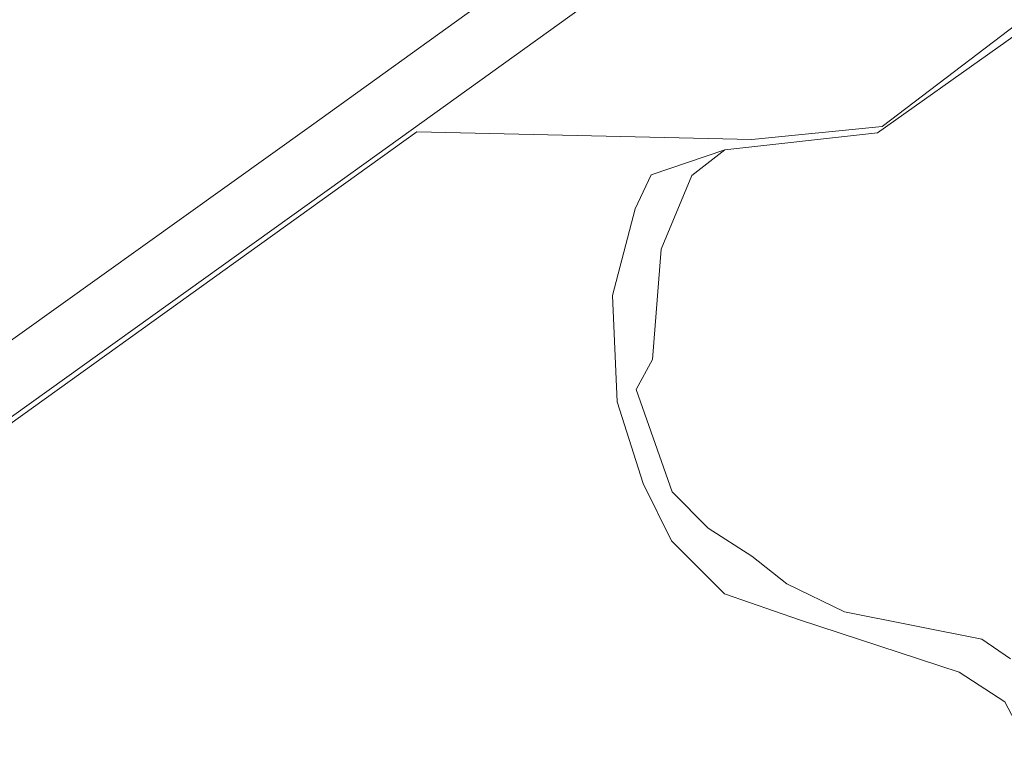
# Model space of a CAD drawing. Header units: metres. Extents: x 237319 to 238937, y 510065 to 511489.
# Tile 40 of 176: x 237994 to 238033, y 510814 to 510843. Entities that reach past the tile are written whole.
import ezdxf

# ---------------------------------------------------------------- set-up
doc = ezdxf.new("R2010")
doc.units = ezdxf.units.M
for name, color, linetype, lineweight in [('B-WE-FV-GELEIDING_WILDRASTER-G', 252, 'Continuous', 18), ('B-WE-GR-BEPLANTING_CULTUUR_BOSPLANTSOEN-GV', 252, 'Continuous', 18), ('B-WE-IE-TERREINAFSCHEIDING_KUNSTMATIG_HEKWERK-G', 252, 'IE-TERREINAFSCHEIDING_KUNSTMATIG-SO', 18), ('B-WE-OG-TERREIN_BEGROEID-GV', 252, 'Continuous', 18), ('B-WE-OG-TERREIN_OEVER-GV', 252, 'Continuous', 18), ('B-WE-OG-WATER_MEER-GV', 252, 'Continuous', 18), ('B-WE-VH-GESLOTENVERHARDING-GV', 252, 'Continuous', 18)]:
    doc.layers.add(name, color=color, linetype=linetype, lineweight=lineweight)
doc.linetypes.add('IE-TERREINAFSCHEIDING_KUNSTMATIG-SO', pattern='A,4,[82,NLCS.SHX,S=0.75,R=90,X=0,Y=0],4,-2', length=10)

# ---------------------------------------------------------------- blocks, each defined once
blk = doc.blocks.new('bgt-2025')
at = {"layer": 'B-WE-GR-BEPLANTING_CULTUUR_BOSPLANTSOEN-GV', "flags": 128}
blk.add_lwpolyline([(237916.372, 510775.118), (237918.841, 510777.294), (237936.79, 510790.153), (237943.271, 510794.831), (237966.527, 510811.462), (237976.324, 510818.483), (237990.161, 510828.417), (238005.269, 510839.228), (238021.208, 510850.703)], dxfattribs=at)
at = {"layer": 'B-WE-IE-TERREINAFSCHEIDING_KUNSTMATIG_HEKWERK-G', "flags": 128}
blk.add_lwpolyline([(238081.681, 510797.981), (237987.306, 510731.02), (237985.144, 510730.034), (237982.187, 510730.148), (237980.821, 510731.096), (237944.615, 510786.825), (237944.615, 510788.408), (237944.615, 510789.747), (237945.042, 510791.208), (237945.955, 510793.339), (238009.47, 510838.973), (238022.841, 510838.662), (238028.035, 510839.188), (238035.646, 510844.982), (238035.761, 510857.643), (238053.794, 510870.709), (238055.784, 510871.206), (238057.238, 510871.015), (238059.381, 510869.905), (238078.958, 510842.963), (238093.22, 510823.381), (238091.537, 510818.523), (238088.667, 510816.649)], dxfattribs=at)
at = {"layer": 'B-WE-OG-TERREIN_BEGROEID-GV', "flags": 128}
for points in [[(238053.113, 510870.556), (238038.079, 510859.742), (238022.006, 510848.214), (238006.51, 510837.061), (237991.264, 510826.144), (237977.605, 510816.339), (237973.841, 510813.588), (237969.443, 510802.81), (237962.657, 510796.533), (237955.941, 510790.891), (237948.09, 510784.987), (237946.218, 510783.637), (237947.569, 510781.558), (237952.574, 510773.838), (237959.711, 510762.818), (237966.689, 510752.047), (237973.77, 510741.107), (237980.607, 510730.539)], [(238021.76, 510838.25), (238027.86, 510838.93), (238037.46, 510845.75), (238038.296, 510846.344), (238039.603, 510846.156), (238041.64, 510844.584), (238043.263, 510843.817), (238044.835, 510843.754), (238046.992, 510843.576), (238048.4, 510842.809), (238049.218, 510841.552), (238050.689, 510840.156), (238053.246, 510837.562), (238054.541, 510835.098), (238055.159, 510833.291), (238055.842, 510828.55), (238055.687, 510825.511), (238054.125, 510821.91), (238054.382, 510818.438), (238056.119, 510815.673), (238058.056, 510815.331)], [(238033.646, 510809.162), (238033.563, 510811.402), (238033.716, 510814.725), (238032.941, 510816.213), (238031.111, 510817.391), (238024.744, 510819.49), (238021.753, 510820.519), (238019.631, 510822.641), (238018.506, 510824.924), (238017.473, 510828.184), (238017.28, 510832.428), (238018.18, 510835.901), (238018.824, 510837.251), (238021.76, 510838.25)]]:
    blk.add_lwpolyline(points, dxfattribs=at)
at = {"layer": 'B-WE-OG-TERREIN_OEVER-GV', "flags": 128}
blk.add_lwpolyline([(238033.167, 510817.93), (238032.018, 510818.714), (238026.543, 510819.809), (238024.232, 510820.928), (238022.845, 510822.022), (238021.093, 510823.141), (238019.657, 510824.6), (238018.221, 510828.687), (238018.882, 510829.875), (238019.219, 510834.286), (238020.444, 510837.228), (238021.76, 510838.25), (238018.824, 510837.251), (238018.18, 510835.901), (238017.28, 510832.428), (238017.473, 510828.184), (238018.506, 510824.924), (238019.631, 510822.641), (238021.753, 510820.519), (238024.744, 510819.49), (238031.111, 510817.391), (238032.941, 510816.213)], dxfattribs=at)
at = {"layer": 'B-WE-OG-WATER_MEER-GV', "flags": 128}
blk.add_lwpolyline([(238037.46, 510845.75), (238027.86, 510838.93), (238021.76, 510838.25), (238020.444, 510837.228), (238019.219, 510834.286), (238018.882, 510829.875), (238018.221, 510828.687), (238019.657, 510824.6), (238021.093, 510823.141), (238022.845, 510822.022), (238024.232, 510820.928), (238026.543, 510819.809), (238032.018, 510818.714), (238033.167, 510817.93)], dxfattribs=at)
at = {"layer": 'B-WE-VH-GESLOTENVERHARDING-GV', "flags": 128}
for points in [[(238052.108, 510872.867), (238037.212, 510862.168), (238021.208, 510850.703), (238005.269, 510839.228), (237990.161, 510828.417), (237976.324, 510818.483), (237966.527, 510811.462), (237943.271, 510794.831), (237936.79, 510790.153), (237937.906, 510788.743)], [(237944.932, 510793.084), (237968.04, 510809.35), (237973.841, 510813.588), (237977.605, 510816.339), (237991.264, 510826.144), (238006.51, 510837.061), (238022.006, 510848.214), (238038.079, 510859.742), (238053.113, 510870.556)]]:
    blk.add_lwpolyline(points, dxfattribs=at)

msp = doc.modelspace()

# ---------------------------------------------------------------- block references
at = {"layer": 'B-WE-FV-GELEIDING_WILDRASTER-G'}
msp.add_blockref('bgt-2025', (0, 0), dxfattribs=at)

doc.saveas('drawing.dxf')
